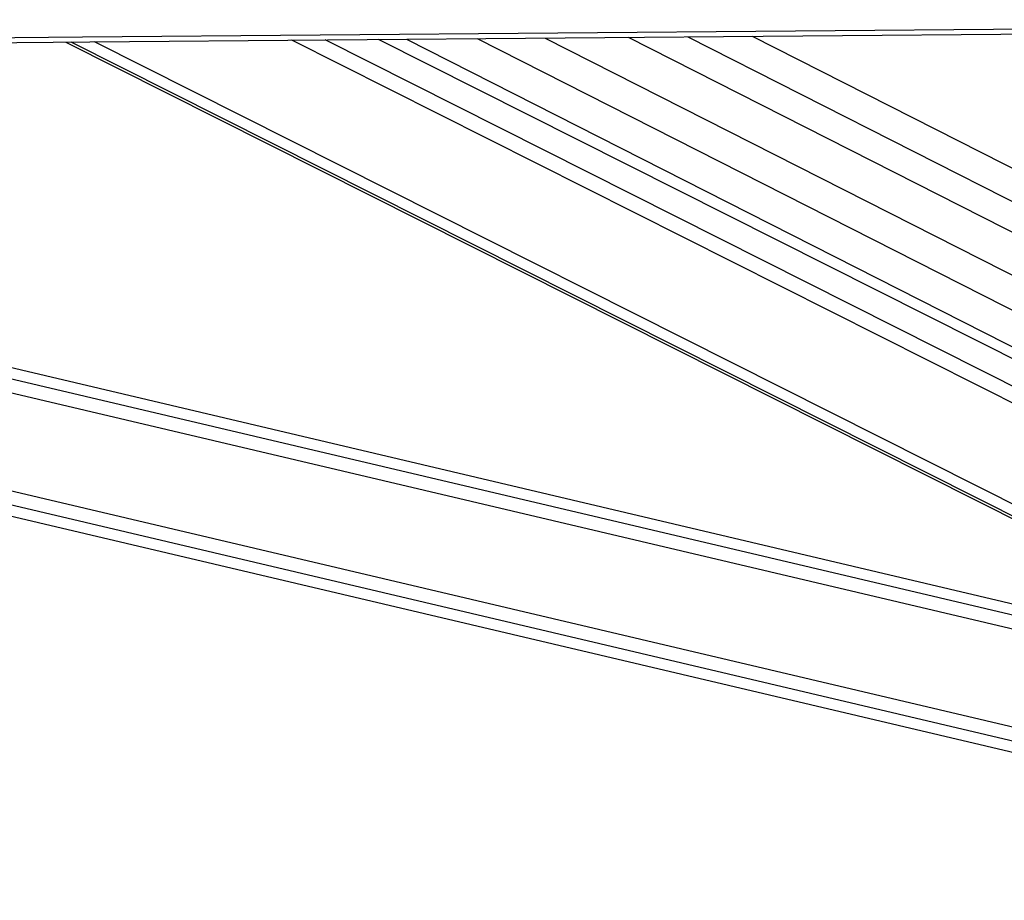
# Model space of a CAD drawing. Header units: millimetres. Extents: x 58489 to 443956, y 19852 to 392375.
# Tile 11 of 66: x 148467 to 157341, y 143616 to 151551. Entities that reach past the tile are written whole.
import ezdxf

# ---------------------------------------------------------------- set-up
doc = ezdxf.new("R2010")
doc.units = ezdxf.units.MM
doc.header["$LTSCALE"] = 50

msp = doc.modelspace()

# ---------------------------------------------------------------- linework, layer by layer
at = {"color": 7, "linetype": 'Continuous', "lineweight": 25}
for p, q in [((153203.26, 151385.85), (166526.38, 144621.57)), ((148882.63, 151348.32), (160287.23, 145608.08)), ((164475.67, 144942.83), (151700.74, 151372.8)), ((151954.53, 151375), (165306.02, 144596.3)), ((163369.66, 144881.25), (136402.07, 151240.2)), ((130937.83, 151193.02), (163071.3, 143615.95))]:
    msp.add_line(p, q, dxfattribs=at)
at = {"color": 8, "linetype": 'Continuous', "lineweight": 25}
for p, q in [((153951.74, 151392.36), (166525.86, 145008.35)), ((154488.44, 151397.03), (166525.48, 145285.7)), ((155069.3, 151402.09), (166525.08, 145585.87)), ((160377.7, 145586.75), (148929.91, 151348.73)), ((160779.83, 145491.93), (149140.02, 151350.55)), ((164108.31, 144727.6), (150919.24, 151366)), ((164218.44, 144825.76), (151219.21, 151368.61)), ((152589.71, 151380.52), (165601.29, 144774.41)), ((163319.03, 144666.01), (135472.71, 151232.18)), ((163347.28, 144785.91), (135990.47, 151236.65)), ((163093.68, 143710.45), (131346.05, 151196.54)), ((163121.93, 143830.17), (131863.12, 151201))]:
    msp.add_line(p, q, dxfattribs=at)
at = {"color": 7, "linetype": 'Continuous', "lineweight": 25, "flags": 128}
for points in [[(129758.49, 151228.75), (131900.12, 151247.22), (134041.74, 151265.71), (136183.37, 151284.21), (138325, 151302.72), (140466.62, 151321.25), (142608.25, 151339.79), (146891.5, 151376.91), (149033.12, 151395.5), (151174.74, 151414.1), (153316.37, 151432.71), (155457.99, 151451.34), (157599.62, 151469.98), (159741.24, 151488.63), (161882.87, 151507.3), (164024.49, 151525.99), (166891.25, 151551.02)], [(129825.31, 151183.42), (131966.94, 151201.9), (134108.56, 151220.39), (136250.19, 151238.89), (138391.81, 151257.41), (140533.44, 151275.94), (142675.06, 151294.48), (144816.69, 151313.04), (149099.94, 151350.2), (151241.56, 151368.8), (153383.19, 151387.42), (155524.81, 151406.05), (157666.43, 151424.69), (159808.06, 151443.35), (161949.68, 151462.02), (164091.31, 151480.7), (166891.18, 151505.15)]]:
    msp.add_lwpolyline(points, dxfattribs=at)

doc.saveas('drawing.dxf')
